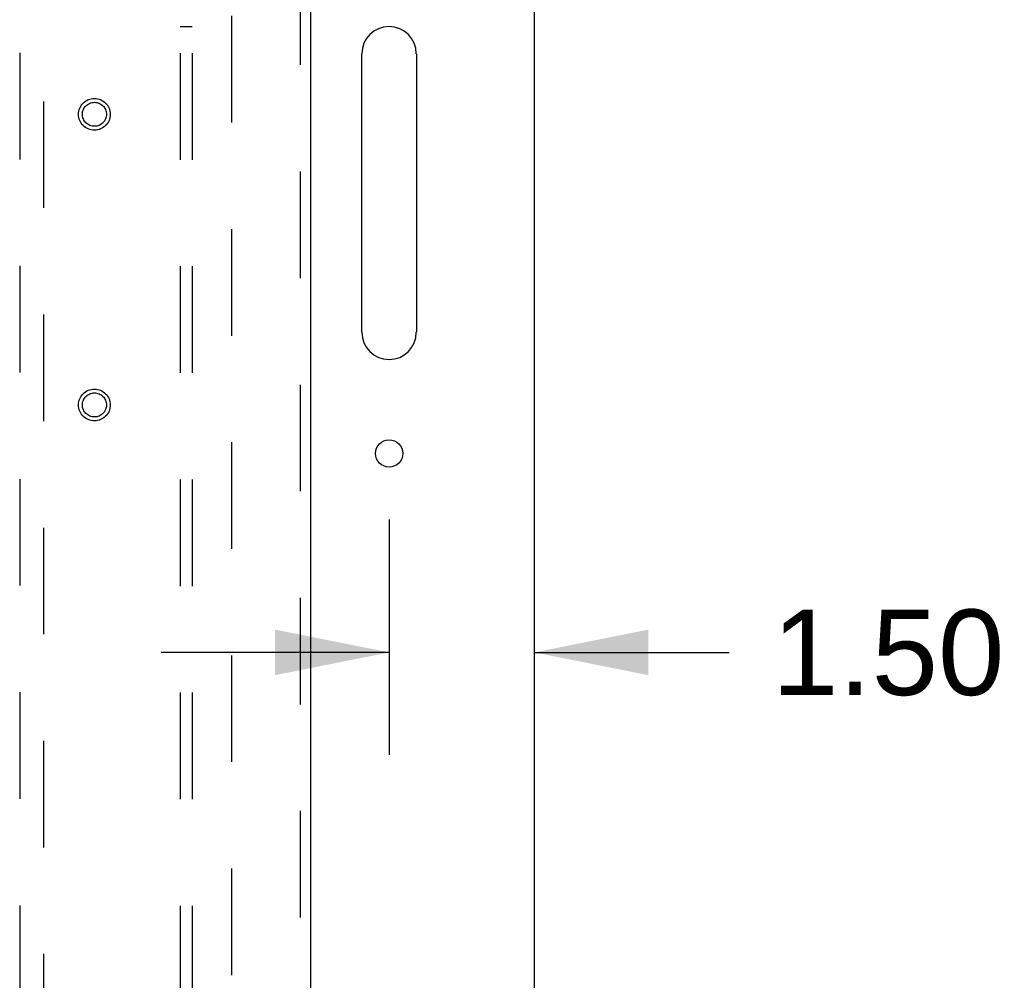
# Model space of a CAD drawing. Header units: inches. Extents: x 0 to 200, y 0 to 129.
# Tile 8 of 17: x 88 to 98, y 62 to 72. Entities that reach past the tile are written whole.
import ezdxf

# ---------------------------------------------------------------- set-up
doc = ezdxf.new("R2010")
doc.units = ezdxf.units.IN
doc.header["$LTSCALE"] = 11
doc.header["$MEASUREMENT"] = 0
doc.linetypes.add('HIDDEN', pattern=[0.2, 0.1, -0.1])
doc.layers.get('0').update_dxf_attribs({"linetype": 'CONTINUOUS'})
for name, color, linetype in [('DEFAULT_2', 8, 'HIDDEN'), ('DIMENSIONS', 7, 'CONTINUOUS'), ('DOOR_ASSEMBLY', 7, 'CONTINUOUS'), ('SUBPANEL', 7, 'CONTINUOUS')]:
    doc.layers.add(name, color=color, linetype=linetype)
doc.styles.get("Standard").update_dxf_attribs({"font": 'arial.ttf'})
doc.dimstyles.new('DIMSTYLE_1', dxfattribs={"dimtxt": 0.882353, "dimasz": 1.176471, "dimexe": 0.09, "dimexo": 0.07, "dimgap": 0.0375, "dimtad": 0, "dimtih": 1, "dimtoh": 1, "dimzin": 4, "dimdsep": 46, "dimtxsty": 'Standard', "dimblk": '_FILLED', "dimblk1": '_FILLED', "dimblk2": '_FILLED', "dimcen": 0.09, "dimadec": 3, "dimazin": 1, "dimtfac": 1, "dimtdec": 3, "dimtofl": 0, "dimtmove": 0, "dimatfit": 3, "dimldrblk": '_FILLED', "dimfxl": 0, "dimtolj": 1, "dimtzin": 4, "dimarcsym": 0})

# ---------------------------------------------------------------- blocks, each defined once
blk = doc.blocks.new('_FILLED')
at = {"color": 0, "linetype": 'ByBlock'}
blk.add_solid([(0, 0), (-1, 0.2), (-1, -0.2)], dxfattribs=at)
blk = doc.blocks.new('*D11')
at = {"layer": 'DIMENSIONS', "color": 2, "linetype": 'Continuous'}
for p, q in [((91.636, 66.548), (91.636, 64.12)), ((91.636, 65.178), (89.283, 65.178)), ((93.136, 65.178), (95.146, 65.178))]:
    blk.add_line(p, q, dxfattribs=at)
at = {"layer": 'DIMENSIONS', "color": 2, "linetype": 'Continuous', "xscale": 1.1764705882, "yscale": 1.1764705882, "zscale": 1.1764705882}
blk.add_blockref('_FILLED', (91.636, 65.178), dxfattribs=at)
at = {"layer": 'DIMENSIONS', "color": 2, "linetype": 'Continuous', "xscale": 1.1764705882, "yscale": 1.1764705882, "zscale": 1.1764705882, "rotation": 180}
blk.add_blockref('_FILLED', (93.136, 65.178), dxfattribs=at)
at = {"layer": 'DIMENSIONS', "color": 2, "linetype": 'Continuous', "insert": (95.588, 65.62), "char_height": 0.8824, "width": 2.39777, "attachment_point": 1, "line_spacing_factor": 0.9}
blk.add_mtext('1.50', dxfattribs=at)

msp = doc.modelspace()

# ---------------------------------------------------------------- linework, layer by layer
at = {"color": 3, "linetype": 'Continuous'}
for p, q in [((93.136, 13.899), (93.136, 81.691)), ((91.355, 68.482), (91.355, 71.357)), ((91.918, 71.357), (91.918, 68.482))]:
    msp.add_line(p, q, dxfattribs=at)
msp.add_circle((91.636, 67.232), 0.141, dxfattribs=at)
for centre, start, end in [((91.636, 71.357), 0, 180), ((91.636, 68.482), 180, 360)]:
    msp.add_arc(centre, 0.281, start, end, dxfattribs=at)
at = {"layer": 'DEFAULT_2', "color": 8, "linetype": 'HIDDEN'}
msp.add_line((90.011, 78.347), (90.011, 17.243), dxfattribs=at)
at = {"layer": 'DOOR_ASSEMBLY', "color": 8, "linetype": 'HIDDEN'}
for p, q in [((90.72, 78.941), (90.72, 16.649)), ((87.824, 77.967), (87.824, 49.965)), ((88.074, 49.965), (88.074, 77.967))]:
    msp.add_line(p, q, dxfattribs=at)
at = {"layer": 'DOOR_ASSEMBLY', "color": 3, "linetype": 'Continuous'}
msp.add_line((90.824, 78.941), (90.824, 16.649), dxfattribs=at)
at = {"layer": 'DOOR_ASSEMBLY', "color": 8, "linetype": 'HIDDEN'}
for centre, radius in [((88.595, 70.732), 0.164), ((88.595, 70.732), 0.124), ((88.595, 67.732), 0.164), ((88.595, 67.732), 0.124)]:
    msp.add_circle(centre, radius, dxfattribs=at)
at = {"layer": 'SUBPANEL', "color": 8, "linetype": 'HIDDEN'}
for p, q in [((89.48, 75.763), (89.48, 19.826)), ((89.605, 75.763), (89.605, 19.826)), ((89.48, 71.638), (89.605, 71.638))]:
    msp.add_line(p, q, dxfattribs=at)

# ---------------------------------------------------------------- dimensions: what is measured, and where the dimension line sits
at = {"layer": 'DIMENSIONS', "color": 2, "linetype": 'Continuous'}
dim = msp.add_linear_dim(base=(91.636, 65.178), p1=(93.136, 78.347), p2=(91.636, 66.618), angle=180, dimstyle='DIMSTYLE_1', dxfattribs=at)
dim.commit()
dim.dimension.update_dxf_attribs({"geometry": '*D11', "text_midpoint": (96.825, 65.174), "dimtype": 160})

doc.saveas('drawing.dxf')
